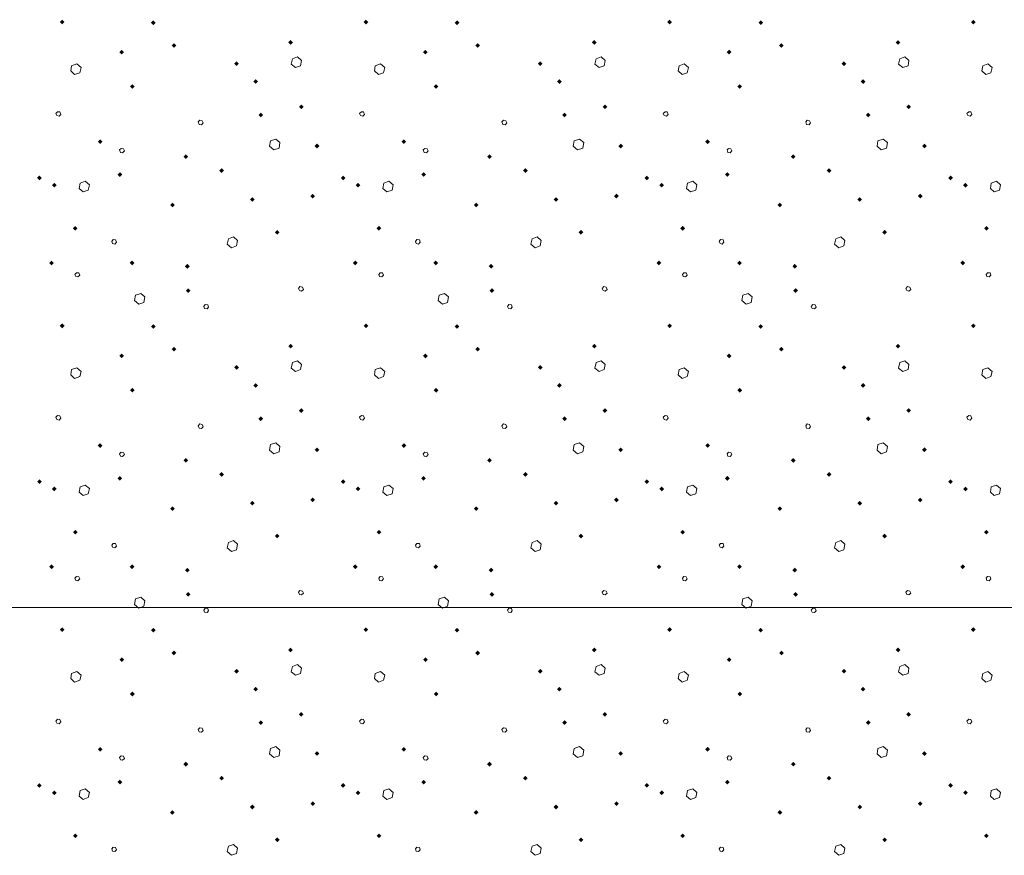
# Model space of a CAD drawing. Header units: millimetres. Extents: x 0 to 42000, y 0 to 29700.
# Tile 11 of 18: x 26022 to 28724, y 20723 to 23016. Entities that reach past the tile are written whole.
import ezdxf

# ---------------------------------------------------------------- set-up
doc = ezdxf.new("R2010")
doc.units = ezdxf.units.MM
doc.layers.add('Standard', color=7, linetype='Continuous', lineweight=25)
doc.layers.add('Стена_ кирп кладка силик нес', color=8, linetype='Continuous', lineweight=70)

msp = doc.modelspace()

# ---------------------------------------------------------------- hatches: boundary and pattern name
at = {"layer": 'Стена_ кирп кладка силик нес', "linetype": 'Continuous', "lineweight": 13, "transparency": 33554687}
for points in [[(26132.5, 23009.3), (26139, 23015.8), (26145.5, 23009.3), (26139, 23002.8)], [(26382.5, 23007.6), (26389, 23014.1), (26395.5, 23007.6), (26389, 23001.1)], [(26965.9, 23009.3), (26972.4, 23015.8), (26978.9, 23009.3), (26972.4, 23002.8)], [(27215.9, 23007.6), (27222.4, 23014.1), (27228.9, 23007.6), (27222.4, 23001.1)], [(27799.2, 23009.3), (27805.7, 23015.8), (27812.2, 23009.3), (27805.7, 23002.8)], [(28049.2, 23007.6), (28055.7, 23014.1), (28062.2, 23007.6), (28055.7, 23001.1)], [(28632.5, 23009.3), (28639, 23015.8), (28645.5, 23009.3), (28639, 23002.8)], [(26439.2, 22945.1), (26445.7, 22951.6), (26452.2, 22945.1), (26445.7, 22938.6)], [(26759.2, 22953.5), (26765.7, 22960), (26772.2, 22953.5), (26765.7, 22947)], [(27272.5, 22945.1), (27279, 22951.6), (27285.5, 22945.1), (27279, 22938.6)], [(27592.5, 22953.5), (27599, 22960), (27605.5, 22953.5), (27599, 22947)], [(28105.9, 22945.1), (28112.4, 22951.6), (28118.9, 22945.1), (28112.4, 22938.6)], [(28425.9, 22953.5), (28432.4, 22960), (28438.9, 22953.5), (28432.4, 22947)], [(26295.9, 22926.8), (26302.4, 22933.3), (26308.9, 22926.8), (26302.4, 22920.3)], [(27129.2, 22926.8), (27135.7, 22933.3), (27142.2, 22926.8), (27135.7, 22920.3)], [(27962.5, 22926.8), (27969, 22933.3), (27975.5, 22926.8), (27969, 22920.3)], [(26610.9, 22895.1), (26617.4, 22901.6), (26623.9, 22895.1), (26617.4, 22888.6)], [(27444.2, 22895.1), (27450.7, 22901.6), (27457.2, 22895.1), (27450.7, 22888.6)], [(28277.5, 22895.1), (28284, 22901.6), (28290.5, 22895.1), (28284, 22888.6)], [(26325, 22832.6), (26331.5, 22839.1), (26338, 22832.6), (26331.5, 22826.1)], [(26663.4, 22846), (26669.9, 22852.5), (26676.4, 22846), (26669.9, 22839.5)], [(27158.4, 22832.6), (27164.9, 22839.1), (27171.4, 22832.6), (27164.9, 22826.1)], [(27496.7, 22846), (27503.2, 22852.5), (27509.7, 22846), (27503.2, 22839.5)], [(27991.7, 22832.6), (27998.2, 22839.1), (28004.7, 22832.6), (27998.2, 22826.1)], [(28330, 22846), (28336.5, 22852.5), (28343, 22846), (28336.5, 22839.5)], [(26788.4, 22776.8), (26794.9, 22783.3), (26801.4, 22776.8), (26794.9, 22770.3)], [(27621.7, 22776.8), (27628.2, 22783.3), (27634.7, 22776.8), (27628.2, 22770.3)], [(28455, 22776.8), (28461.5, 22783.3), (28468, 22776.8), (28461.5, 22770.3)], [(26677.5, 22754.3), (26684, 22760.8), (26690.5, 22754.3), (26684, 22747.8)], [(27510.9, 22754.3), (27517.4, 22760.8), (27523.9, 22754.3), (27517.4, 22747.8)], [(28344.2, 22754.3), (28350.7, 22760.8), (28357.2, 22754.3), (28350.7, 22747.8)], [(26236.7, 22681), (26243.2, 22687.5), (26249.7, 22681), (26243.2, 22674.5)], [(26831.7, 22669.3), (26838.2, 22675.8), (26844.7, 22669.3), (26838.2, 22662.8)], [(27070, 22681), (27076.5, 22687.5), (27083, 22681), (27076.5, 22674.5)], [(27665, 22669.3), (27671.5, 22675.8), (27678, 22669.3), (27671.5, 22662.8)], [(27903.4, 22681), (27909.9, 22687.5), (27916.4, 22681), (27909.9, 22674.5)], [(28498.4, 22669.3), (28504.9, 22675.8), (28511.4, 22669.3), (28504.9, 22662.8)], [(26471.7, 22640.1), (26478.2, 22646.6), (26484.7, 22640.1), (26478.2, 22633.6)], [(27305, 22640.1), (27311.5, 22646.6), (27318, 22640.1), (27311.5, 22633.6)], [(28138.4, 22640.1), (28144.9, 22646.6), (28151.4, 22640.1), (28144.9, 22633.6)], [(26070, 22581.8), (26076.5, 22588.3), (26083, 22581.8), (26076.5, 22575.3)], [(26290.9, 22591), (26297.4, 22597.5), (26303.9, 22591), (26297.4, 22584.5)], [(26570, 22601.8), (26576.5, 22608.3), (26583, 22601.8), (26576.5, 22595.3)], [(26903.4, 22581.8), (26909.9, 22588.3), (26916.4, 22581.8), (26909.9, 22575.3)], [(27124.2, 22591), (27130.7, 22597.5), (27137.2, 22591), (27130.7, 22584.5)], [(27403.4, 22601.8), (27409.9, 22608.3), (27416.4, 22601.8), (27409.9, 22595.3)], [(27736.7, 22581.8), (27743.2, 22588.3), (27749.7, 22581.8), (27743.2, 22575.3)], [(27957.5, 22591), (27964, 22597.5), (27970.5, 22591), (27964, 22584.5)], [(28236.7, 22601.8), (28243.2, 22608.3), (28249.7, 22601.8), (28243.2, 22595.3)], [(28570, 22581.8), (28576.5, 22588.3), (28583, 22581.8), (28576.5, 22575.3)], [(26110.9, 22561.8), (26117.4, 22568.3), (26123.9, 22561.8), (26117.4, 22555.3)], [(26944.2, 22561.8), (26950.7, 22568.3), (26957.2, 22561.8), (26950.7, 22555.3)], [(27777.5, 22561.8), (27784, 22568.3), (27790.5, 22561.8), (27784, 22555.3)], [(28610.9, 22561.8), (28617.4, 22568.3), (28623.9, 22561.8), (28617.4, 22555.3)], [(26820, 22531.8), (26826.5, 22538.3), (26833, 22531.8), (26826.5, 22525.3)], [(27653.4, 22531.8), (27659.9, 22538.3), (27666.4, 22531.8), (27659.9, 22525.3)], [(28486.7, 22531.8), (28493.2, 22538.3), (28499.7, 22531.8), (28493.2, 22525.3)], [(26435, 22507.6), (26441.5, 22514.1), (26448, 22507.6), (26441.5, 22501.1)], [(26654.2, 22522.6), (26660.7, 22529.1), (26667.2, 22522.6), (26660.7, 22516.1)], [(27268.4, 22507.6), (27274.9, 22514.1), (27281.4, 22507.6), (27274.9, 22501.1)], [(27487.5, 22522.6), (27494, 22529.1), (27500.5, 22522.6), (27494, 22516.1)], [(28101.7, 22507.6), (28108.2, 22514.1), (28114.7, 22507.6), (28108.2, 22501.1)], [(28320.9, 22522.6), (28327.4, 22529.1), (28333.9, 22522.6), (28327.4, 22516.1)], [(26168.4, 22443.5), (26174.9, 22450), (26181.4, 22443.5), (26174.9, 22437)], [(26722.5, 22432.6), (26729, 22439.1), (26735.5, 22432.6), (26729, 22426.1)], [(27001.7, 22443.5), (27008.2, 22450), (27014.7, 22443.5), (27008.2, 22437)], [(27555.9, 22432.6), (27562.4, 22439.1), (27568.9, 22432.6), (27562.4, 22426.1)], [(27835, 22443.5), (27841.5, 22450), (27848, 22443.5), (27841.5, 22437)], [(28389.2, 22432.6), (28395.7, 22439.1), (28402.2, 22432.6), (28395.7, 22426.1)], [(28668.4, 22443.5), (28674.9, 22450), (28681.4, 22443.5), (28674.9, 22437)], [(26103.4, 22348.5), (26109.9, 22355), (26116.4, 22348.5), (26109.9, 22342)], [(26324.2, 22348.5), (26330.7, 22355), (26337.2, 22348.5), (26330.7, 22342)], [(26475.9, 22339.3), (26482.4, 22345.8), (26488.9, 22339.3), (26482.4, 22332.8)], [(26936.7, 22348.5), (26943.2, 22355), (26949.7, 22348.5), (26943.2, 22342)], [(27157.5, 22348.5), (27164, 22355), (27170.5, 22348.5), (27164, 22342)], [(27309.2, 22339.3), (27315.7, 22345.8), (27322.2, 22339.3), (27315.7, 22332.8)], [(27770, 22348.5), (27776.5, 22355), (27783, 22348.5), (27776.5, 22342)], [(27990.9, 22348.5), (27997.4, 22355), (28003.9, 22348.5), (27997.4, 22342)], [(28142.5, 22339.3), (28149, 22345.8), (28155.5, 22339.3), (28149, 22332.8)], [(28603.4, 22348.5), (28609.9, 22355), (28616.4, 22348.5), (28609.9, 22342)], [(26478.4, 22272.6), (26484.9, 22279.1), (26491.4, 22272.6), (26484.9, 22266.1)], [(27311.7, 22272.6), (27318.2, 22279.1), (27324.7, 22272.6), (27318.2, 22266.1)], [(28145, 22272.6), (28151.5, 22279.1), (28158, 22272.6), (28151.5, 22266.1)], [(26132.5, 22176), (26139, 22182.5), (26145.5, 22176), (26139, 22169.5)], [(26382.5, 22174.3), (26389, 22180.8), (26395.5, 22174.3), (26389, 22167.8)], [(26965.9, 22176), (26972.4, 22182.5), (26978.9, 22176), (26972.4, 22169.5)], [(27215.9, 22174.3), (27222.4, 22180.8), (27228.9, 22174.3), (27222.4, 22167.8)], [(27799.2, 22176), (27805.7, 22182.5), (27812.2, 22176), (27805.7, 22169.5)], [(28049.2, 22174.3), (28055.7, 22180.8), (28062.2, 22174.3), (28055.7, 22167.8)], [(28632.5, 22176), (28639, 22182.5), (28645.5, 22176), (28639, 22169.5)], [(26759.2, 22120.1), (26765.7, 22126.6), (26772.2, 22120.1), (26765.7, 22113.6)], [(27592.5, 22120.1), (27599, 22126.6), (27605.5, 22120.1), (27599, 22113.6)], [(28425.9, 22120.1), (28432.4, 22126.6), (28438.9, 22120.1), (28432.4, 22113.6)], [(26295.9, 22093.5), (26302.4, 22100), (26308.9, 22093.5), (26302.4, 22087)], [(26439.2, 22111.8), (26445.7, 22118.3), (26452.2, 22111.8), (26445.7, 22105.3)], [(27129.2, 22093.5), (27135.7, 22100), (27142.2, 22093.5), (27135.7, 22087)], [(27272.5, 22111.8), (27279, 22118.3), (27285.5, 22111.8), (27279, 22105.3)], [(27962.5, 22093.5), (27969, 22100), (27975.5, 22093.5), (27969, 22087)], [(28105.9, 22111.8), (28112.4, 22118.3), (28118.9, 22111.8), (28112.4, 22105.3)], [(26610.9, 22061.8), (26617.4, 22068.3), (26623.9, 22061.8), (26617.4, 22055.3)], [(27444.2, 22061.8), (27450.7, 22068.3), (27457.2, 22061.8), (27450.7, 22055.3)], [(28277.5, 22061.8), (28284, 22068.3), (28290.5, 22061.8), (28284, 22055.3)], [(26663.4, 22012.6), (26669.9, 22019.1), (26676.4, 22012.6), (26669.9, 22006.1)], [(27496.7, 22012.6), (27503.2, 22019.1), (27509.7, 22012.6), (27503.2, 22006.1)], [(28330, 22012.6), (28336.5, 22019.1), (28343, 22012.6), (28336.5, 22006.1)], [(26325, 21999.3), (26331.5, 22005.8), (26338, 21999.3), (26331.5, 21992.8)], [(27158.4, 21999.3), (27164.9, 22005.8), (27171.4, 21999.3), (27164.9, 21992.8)], [(27991.7, 21999.3), (27998.2, 22005.8), (28004.7, 21999.3), (27998.2, 21992.8)], [(26788.4, 21943.5), (26794.9, 21950), (26801.4, 21943.5), (26794.9, 21937)], [(27621.7, 21943.5), (27628.2, 21950), (27634.7, 21943.5), (27628.2, 21937)], [(28455, 21943.5), (28461.5, 21950), (28468, 21943.5), (28461.5, 21937)], [(26677.5, 21921), (26684, 21927.5), (26690.5, 21921), (26684, 21914.5)], [(27510.9, 21921), (27517.4, 21927.5), (27523.9, 21921), (27517.4, 21914.5)], [(28344.2, 21921), (28350.7, 21927.5), (28357.2, 21921), (28350.7, 21914.5)], [(26236.7, 21847.6), (26243.2, 21854.1), (26249.7, 21847.6), (26243.2, 21841.1)], [(26831.7, 21836), (26838.2, 21842.5), (26844.7, 21836), (26838.2, 21829.5)], [(27070, 21847.6), (27076.5, 21854.1), (27083, 21847.6), (27076.5, 21841.1)], [(27665, 21836), (27671.5, 21842.5), (27678, 21836), (27671.5, 21829.5)], [(27903.4, 21847.6), (27909.9, 21854.1), (27916.4, 21847.6), (27909.9, 21841.1)], [(28498.4, 21836), (28504.9, 21842.5), (28511.4, 21836), (28504.9, 21829.5)], [(26471.7, 21806.8), (26478.2, 21813.3), (26484.7, 21806.8), (26478.2, 21800.3)], [(27305, 21806.8), (27311.5, 21813.3), (27318, 21806.8), (27311.5, 21800.3)], [(28138.4, 21806.8), (28144.9, 21813.3), (28151.4, 21806.8), (28144.9, 21800.3)], [(26570, 21768.5), (26576.5, 21775), (26583, 21768.5), (26576.5, 21762)], [(27403.4, 21768.5), (27409.9, 21775), (27416.4, 21768.5), (27409.9, 21762)], [(28236.7, 21768.5), (28243.2, 21775), (28249.7, 21768.5), (28243.2, 21762)], [(26070, 21748.5), (26076.5, 21755), (26083, 21748.5), (26076.5, 21742)], [(26290.9, 21757.6), (26297.4, 21764.1), (26303.9, 21757.6), (26297.4, 21751.1)], [(26903.4, 21748.5), (26909.9, 21755), (26916.4, 21748.5), (26909.9, 21742)], [(27124.2, 21757.6), (27130.7, 21764.1), (27137.2, 21757.6), (27130.7, 21751.1)], [(27736.7, 21748.5), (27743.2, 21755), (27749.7, 21748.5), (27743.2, 21742)], [(27957.5, 21757.6), (27964, 21764.1), (27970.5, 21757.6), (27964, 21751.1)], [(28570, 21748.5), (28576.5, 21755), (28583, 21748.5), (28576.5, 21742)], [(26110.9, 21728.5), (26117.4, 21735), (26123.9, 21728.5), (26117.4, 21722)], [(26944.2, 21728.5), (26950.7, 21735), (26957.2, 21728.5), (26950.7, 21722)], [(27777.5, 21728.5), (27784, 21735), (27790.5, 21728.5), (27784, 21722)], [(28610.9, 21728.5), (28617.4, 21735), (28623.9, 21728.5), (28617.4, 21722)], [(26654.2, 21689.3), (26660.7, 21695.8), (26667.2, 21689.3), (26660.7, 21682.8)], [(26820, 21698.5), (26826.5, 21705), (26833, 21698.5), (26826.5, 21692)], [(27487.5, 21689.3), (27494, 21695.8), (27500.5, 21689.3), (27494, 21682.8)], [(27653.4, 21698.5), (27659.9, 21705), (27666.4, 21698.5), (27659.9, 21692)], [(28320.9, 21689.3), (28327.4, 21695.8), (28333.9, 21689.3), (28327.4, 21682.8)], [(28486.7, 21698.5), (28493.2, 21705), (28499.7, 21698.5), (28493.2, 21692)], [(26435, 21674.3), (26441.5, 21680.8), (26448, 21674.3), (26441.5, 21667.8)], [(27268.4, 21674.3), (27274.9, 21680.8), (27281.4, 21674.3), (27274.9, 21667.8)], [(28101.7, 21674.3), (28108.2, 21680.8), (28114.7, 21674.3), (28108.2, 21667.8)], [(26168.4, 21610.1), (26174.9, 21616.6), (26181.4, 21610.1), (26174.9, 21603.6)], [(27001.7, 21610.1), (27008.2, 21616.6), (27014.7, 21610.1), (27008.2, 21603.6)], [(27835, 21610.1), (27841.5, 21616.6), (27848, 21610.1), (27841.5, 21603.6)], [(28668.4, 21610.1), (28674.9, 21616.6), (28681.4, 21610.1), (28674.9, 21603.6)], [(26722.5, 21599.3), (26729, 21605.8), (26735.5, 21599.3), (26729, 21592.8)], [(27555.9, 21599.3), (27562.4, 21605.8), (27568.9, 21599.3), (27562.4, 21592.8)], [(28389.2, 21599.3), (28395.7, 21605.8), (28402.2, 21599.3), (28395.7, 21592.8)], [(26103.4, 21515.1), (26109.9, 21521.6), (26116.4, 21515.1), (26109.9, 21508.6)], [(26324.2, 21515.1), (26330.7, 21521.6), (26337.2, 21515.1), (26330.7, 21508.6)], [(26475.9, 21506), (26482.4, 21512.5), (26488.9, 21506), (26482.4, 21499.5)], [(26936.7, 21515.1), (26943.2, 21521.6), (26949.7, 21515.1), (26943.2, 21508.6)], [(27157.5, 21515.1), (27164, 21521.6), (27170.5, 21515.1), (27164, 21508.6)], [(27309.2, 21506), (27315.7, 21512.5), (27322.2, 21506), (27315.7, 21499.5)], [(27770, 21515.1), (27776.5, 21521.6), (27783, 21515.1), (27776.5, 21508.6)], [(27990.9, 21515.1), (27997.4, 21521.6), (28003.9, 21515.1), (27997.4, 21508.6)], [(28142.5, 21506), (28149, 21512.5), (28155.5, 21506), (28149, 21499.5)], [(28603.4, 21515.1), (28609.9, 21521.6), (28616.4, 21515.1), (28609.9, 21508.6)], [(26478.4, 21439.3), (26484.9, 21445.8), (26491.4, 21439.3), (26484.9, 21432.8)], [(27311.7, 21439.3), (27318.2, 21445.8), (27324.7, 21439.3), (27318.2, 21432.8)], [(28145, 21439.3), (28151.5, 21445.8), (28158, 21439.3), (28151.5, 21432.8)], [(26132.5, 21342.6), (26139, 21349.1), (26145.5, 21342.6), (26139, 21336.1)], [(26382.5, 21341), (26389, 21347.5), (26395.5, 21341), (26389, 21334.5)], [(26965.9, 21342.6), (26972.4, 21349.1), (26978.9, 21342.6), (26972.4, 21336.1)], [(27215.9, 21341), (27222.4, 21347.5), (27228.9, 21341), (27222.4, 21334.5)], [(27799.2, 21342.6), (27805.7, 21349.1), (27812.2, 21342.6), (27805.7, 21336.1)], [(28049.2, 21341), (28055.7, 21347.5), (28062.2, 21341), (28055.7, 21334.5)], [(28632.5, 21342.6), (28639, 21349.1), (28645.5, 21342.6), (28639, 21336.1)], [(26759.2, 21286.8), (26765.7, 21293.3), (26772.2, 21286.8), (26765.7, 21280.3)], [(27592.5, 21286.8), (27599, 21293.3), (27605.5, 21286.8), (27599, 21280.3)], [(28425.9, 21286.8), (28432.4, 21293.3), (28438.9, 21286.8), (28432.4, 21280.3)], [(26295.9, 21260.1), (26302.4, 21266.6), (26308.9, 21260.1), (26302.4, 21253.6)], [(26439.2, 21278.5), (26445.7, 21285), (26452.2, 21278.5), (26445.7, 21272)], [(27129.2, 21260.1), (27135.7, 21266.6), (27142.2, 21260.1), (27135.7, 21253.6)], [(27272.5, 21278.5), (27279, 21285), (27285.5, 21278.5), (27279, 21272)], [(27962.5, 21260.1), (27969, 21266.6), (27975.5, 21260.1), (27969, 21253.6)], [(28105.9, 21278.5), (28112.4, 21285), (28118.9, 21278.5), (28112.4, 21272)], [(26610.9, 21228.5), (26617.4, 21235), (26623.9, 21228.5), (26617.4, 21222)], [(27444.2, 21228.5), (27450.7, 21235), (27457.2, 21228.5), (27450.7, 21222)], [(28277.5, 21228.5), (28284, 21235), (28290.5, 21228.5), (28284, 21222)], [(26663.4, 21179.3), (26669.9, 21185.8), (26676.4, 21179.3), (26669.9, 21172.8)], [(27496.7, 21179.3), (27503.2, 21185.8), (27509.7, 21179.3), (27503.2, 21172.8)], [(28330, 21179.3), (28336.5, 21185.8), (28343, 21179.3), (28336.5, 21172.8)], [(26325, 21166), (26331.5, 21172.5), (26338, 21166), (26331.5, 21159.5)], [(27158.4, 21166), (27164.9, 21172.5), (27171.4, 21166), (27164.9, 21159.5)], [(27991.7, 21166), (27998.2, 21172.5), (28004.7, 21166), (27998.2, 21159.5)], [(26788.4, 21110.1), (26794.9, 21116.6), (26801.4, 21110.1), (26794.9, 21103.6)], [(27621.7, 21110.1), (27628.2, 21116.6), (27634.7, 21110.1), (27628.2, 21103.6)], [(28455, 21110.1), (28461.5, 21116.6), (28468, 21110.1), (28461.5, 21103.6)], [(26677.5, 21087.6), (26684, 21094.1), (26690.5, 21087.6), (26684, 21081.1)], [(27510.9, 21087.6), (27517.4, 21094.1), (27523.9, 21087.6), (27517.4, 21081.1)], [(28344.2, 21087.6), (28350.7, 21094.1), (28357.2, 21087.6), (28350.7, 21081.1)], [(26236.7, 21014.3), (26243.2, 21020.8), (26249.7, 21014.3), (26243.2, 21007.8)], [(27070, 21014.3), (27076.5, 21020.8), (27083, 21014.3), (27076.5, 21007.8)], [(27903.4, 21014.3), (27909.9, 21020.8), (27916.4, 21014.3), (27909.9, 21007.8)], [(26831.7, 21002.6), (26838.2, 21009.1), (26844.7, 21002.6), (26838.2, 20996.1)], [(27665, 21002.6), (27671.5, 21009.1), (27678, 21002.6), (27671.5, 20996.1)], [(28498.4, 21002.6), (28504.9, 21009.1), (28511.4, 21002.6), (28504.9, 20996.1)], [(26471.7, 20973.5), (26478.2, 20980), (26484.7, 20973.5), (26478.2, 20967)], [(27305, 20973.5), (27311.5, 20980), (27318, 20973.5), (27311.5, 20967)], [(28138.4, 20973.5), (28144.9, 20980), (28151.4, 20973.5), (28144.9, 20967)], [(26570, 20935.1), (26576.5, 20941.6), (26583, 20935.1), (26576.5, 20928.6)], [(27403.4, 20935.1), (27409.9, 20941.6), (27416.4, 20935.1), (27409.9, 20928.6)], [(28236.7, 20935.1), (28243.2, 20941.6), (28249.7, 20935.1), (28243.2, 20928.6)], [(26070, 20915.1), (26076.5, 20921.6), (26083, 20915.1), (26076.5, 20908.6)], [(26290.9, 20924.3), (26297.4, 20930.8), (26303.9, 20924.3), (26297.4, 20917.8)], [(26903.4, 20915.1), (26909.9, 20921.6), (26916.4, 20915.1), (26909.9, 20908.6)], [(27124.2, 20924.3), (27130.7, 20930.8), (27137.2, 20924.3), (27130.7, 20917.8)], [(27736.7, 20915.1), (27743.2, 20921.6), (27749.7, 20915.1), (27743.2, 20908.6)], [(27957.5, 20924.3), (27964, 20930.8), (27970.5, 20924.3), (27964, 20917.8)], [(28570, 20915.1), (28576.5, 20921.6), (28583, 20915.1), (28576.5, 20908.6)], [(26110.9, 20895.1), (26117.4, 20901.6), (26123.9, 20895.1), (26117.4, 20888.6)], [(26944.2, 20895.1), (26950.7, 20901.6), (26957.2, 20895.1), (26950.7, 20888.6)], [(27777.5, 20895.1), (27784, 20901.6), (27790.5, 20895.1), (27784, 20888.6)], [(28610.9, 20895.1), (28617.4, 20901.6), (28623.9, 20895.1), (28617.4, 20888.6)], [(26654.2, 20856), (26660.7, 20862.5), (26667.2, 20856), (26660.7, 20849.5)], [(26820, 20865.1), (26826.5, 20871.6), (26833, 20865.1), (26826.5, 20858.6)], [(27487.5, 20856), (27494, 20862.5), (27500.5, 20856), (27494, 20849.5)], [(27653.4, 20865.1), (27659.9, 20871.6), (27666.4, 20865.1), (27659.9, 20858.6)], [(28320.9, 20856), (28327.4, 20862.5), (28333.9, 20856), (28327.4, 20849.5)], [(28486.7, 20865.1), (28493.2, 20871.6), (28499.7, 20865.1), (28493.2, 20858.6)], [(26435, 20841), (26441.5, 20847.5), (26448, 20841), (26441.5, 20834.5)], [(27268.4, 20841), (27274.9, 20847.5), (27281.4, 20841), (27274.9, 20834.5)], [(28101.7, 20841), (28108.2, 20847.5), (28114.7, 20841), (28108.2, 20834.5)], [(26168.4, 20776.8), (26174.9, 20783.3), (26181.4, 20776.8), (26174.9, 20770.3)], [(27001.7, 20776.8), (27008.2, 20783.3), (27014.7, 20776.8), (27008.2, 20770.3)], [(27835, 20776.8), (27841.5, 20783.3), (27848, 20776.8), (27841.5, 20770.3)], [(28668.4, 20776.8), (28674.9, 20783.3), (28681.4, 20776.8), (28674.9, 20770.3)], [(26722.5, 20766), (26729, 20772.5), (26735.5, 20766), (26729, 20759.5)], [(27555.9, 20766), (27562.4, 20772.5), (27568.9, 20766), (27562.4, 20759.5)], [(28389.2, 20766), (28395.7, 20772.5), (28402.2, 20766), (28395.7, 20759.5)]]:
    msp.add_hatch(color=7, dxfattribs=at).paths.add_polyline_path(points, flags=16)

# ---------------------------------------------------------------- linework, layer by layer
at = {"layer": 'Standard', "color": 7, "linetype": 'Continuous', "lineweight": 13, "transparency": 33554687}
msp.add_line((30395, 21403.4), (25812.7, 21403.4), dxfattribs=at)
at = {"layer": 'Стена_ кирп кладка силик нес', "color": 253, "linetype": 'Continuous', "lineweight": 13, "true_color": 0xababab, "transparency": 33554687}
for points in [[(26795.7, 22903.5), (26784.9, 22913.5), (26770.7, 22908.5), (26767.4, 22893.5), (26779, 22884.3), (26793.2, 22889.3), (26795.7, 22903.5)], [(27629, 22903.5), (27618.2, 22913.5), (27604, 22908.5), (27600.7, 22893.5), (27612.4, 22884.3), (27626.5, 22889.3), (27629, 22903.5)], [(28462.4, 22903.5), (28451.5, 22913.5), (28437.4, 22908.5), (28434, 22893.5), (28445.7, 22884.3), (28459.9, 22889.3), (28462.4, 22903.5)], [(26190.7, 22884.3), (26179, 22894.3), (26164.9, 22889.3), (26162.4, 22875.1), (26173.2, 22865.1), (26187.4, 22870.1), (26190.7, 22884.3)], [(27024, 22884.3), (27012.4, 22894.3), (26998.2, 22889.3), (26995.7, 22875.1), (27006.5, 22865.1), (27020.7, 22870.1), (27024, 22884.3)], [(27857.4, 22884.3), (27845.7, 22894.3), (27831.5, 22889.3), (27829, 22875.1), (27839.9, 22865.1), (27854, 22870.1), (27857.4, 22884.3)], [(28690.7, 22884.3), (28679, 22894.3), (28664.9, 22889.3), (28662.4, 22875.1), (28673.2, 22865.1), (28687.4, 22870.1), (28690.7, 22884.3)], [(26124, 22752.6), (26130.7, 22751), (26134.9, 22756), (26132.4, 22762.6), (26126.5, 22763.5), (26121.5, 22758.5), (26124, 22752.6)], [(26957.4, 22752.6), (26964, 22751), (26968.2, 22756), (26965.7, 22762.6), (26959.9, 22763.5), (26954.9, 22758.5), (26957.4, 22752.6)], [(27790.7, 22752.6), (27797.4, 22751), (27801.5, 22756), (27799, 22762.6), (27793.2, 22763.5), (27788.2, 22758.5), (27790.7, 22752.6)], [(28624, 22752.6), (28630.7, 22751), (28634.9, 22756), (28632.4, 22762.6), (28626.5, 22763.5), (28621.5, 22758.5), (28624, 22752.6)], [(26514.9, 22728.5), (26521.5, 22727.6), (26525.7, 22732.6), (26523.2, 22738.5), (26516.5, 22740.1), (26512.4, 22735.2), (26514.9, 22728.5)], [(27348.2, 22728.5), (27354.9, 22727.6), (27359, 22732.6), (27356.5, 22738.5), (27349.9, 22740.1), (27345.7, 22735.2), (27348.2, 22728.5)], [(28181.5, 22728.5), (28188.2, 22727.6), (28192.4, 22732.6), (28189.9, 22738.5), (28183.2, 22740.1), (28179, 22735.2), (28181.5, 22728.5)], [(26736.5, 22678.5), (26724.9, 22688.5), (26710.7, 22683.5), (26708.2, 22668.5), (26719.9, 22658.5), (26734, 22663.5), (26736.5, 22678.5)], [(27569.9, 22678.5), (27558.2, 22688.5), (27544, 22683.5), (27541.5, 22668.5), (27553.2, 22658.5), (27567.4, 22663.5), (27569.9, 22678.5)], [(28403.2, 22678.5), (28391.5, 22688.5), (28377.4, 22683.5), (28374.9, 22668.5), (28386.5, 22658.5), (28400.7, 22663.5), (28403.2, 22678.5)], [(26299, 22651.8), (26304.9, 22651), (26309.9, 22656), (26307.4, 22661.8), (26300.7, 22662.6), (26296.5, 22658.5), (26299, 22651.8)], [(27132.4, 22651.8), (27138.2, 22651), (27143.2, 22656), (27140.7, 22661.8), (27134, 22662.6), (27129.9, 22658.5), (27132.4, 22651.8)], [(27965.7, 22651.8), (27971.5, 22651), (27976.5, 22656), (27974, 22661.8), (27967.4, 22662.6), (27963.2, 22658.5), (27965.7, 22651.8)], [(26214, 22562.6), (26202.4, 22572.6), (26188.2, 22567.6), (26185.7, 22552.6), (26196.5, 22543.5), (26210.7, 22548.5), (26214, 22562.6)], [(27047.4, 22562.6), (27035.7, 22572.6), (27021.5, 22567.6), (27019, 22552.6), (27029.9, 22543.5), (27044, 22548.5), (27047.4, 22562.6)], [(27880.7, 22562.6), (27869, 22572.6), (27854.9, 22567.6), (27852.4, 22552.6), (27863.2, 22543.5), (27877.4, 22548.5), (27880.7, 22562.6)], [(28714, 22562.6), (28702.4, 22572.6), (28688.2, 22567.6), (28685.7, 22552.6), (28696.5, 22543.5), (28710.7, 22548.5), (28714, 22562.6)], [(26277.4, 22401.8), (26283.2, 22400.1), (26288.2, 22405.1), (26285.7, 22411.8), (26279, 22412.6), (26274.9, 22407.6), (26277.4, 22401.8)], [(26619.9, 22410.1), (26609, 22420.1), (26594.9, 22415.1), (26591.5, 22400.1), (26603.2, 22390.1), (26617.4, 22395.1), (26619.9, 22410.1)], [(27110.7, 22401.8), (27116.5, 22400.1), (27121.5, 22405.1), (27119, 22411.8), (27112.4, 22412.6), (27108.2, 22407.6), (27110.7, 22401.8)], [(27453.2, 22410.1), (27442.4, 22420.1), (27428.2, 22415.1), (27424.9, 22400.1), (27436.5, 22390.1), (27450.7, 22395.1), (27453.2, 22410.1)], [(27944, 22401.8), (27949.9, 22400.1), (27954.9, 22405.1), (27952.4, 22411.8), (27945.7, 22412.6), (27941.5, 22407.6), (27944, 22401.8)], [(28286.5, 22410.1), (28275.7, 22420.1), (28261.5, 22415.1), (28258.2, 22400.1), (28269.9, 22390.1), (28284, 22395.1), (28286.5, 22410.1)], [(26176.5, 22311), (26182.4, 22310.1), (26187.4, 22315.1), (26184.9, 22321), (26178.2, 22321.8), (26174, 22316.8), (26176.5, 22311)], [(27009.9, 22311), (27015.7, 22310.1), (27020.7, 22315.1), (27018.2, 22321), (27011.5, 22321.8), (27007.4, 22316.8), (27009.9, 22311)], [(27843.2, 22311), (27849, 22310.1), (27854, 22315.1), (27851.5, 22321), (27844.9, 22321.8), (27840.7, 22316.8), (27843.2, 22311)], [(28676.5, 22311), (28682.4, 22310.1), (28687.4, 22315.1), (28684.9, 22321), (28678.2, 22321.8), (28674, 22316.8), (28676.5, 22311)], [(26365.7, 22255.1), (26354.9, 22265.1), (26339.9, 22260.1), (26337.4, 22245.1), (26349, 22235.1), (26363.2, 22240.1), (26365.7, 22255.1)], [(26789.9, 22272.6), (26795.7, 22271), (26800.7, 22276), (26798.2, 22281.8), (26791.5, 22283.5), (26787.4, 22278.5), (26789.9, 22272.6)], [(27199, 22255.1), (27188.2, 22265.1), (27173.2, 22260.1), (27170.7, 22245.1), (27182.4, 22235.1), (27196.5, 22240.1), (27199, 22255.1)], [(27623.2, 22272.6), (27629, 22271), (27634, 22276), (27631.5, 22281.8), (27624.9, 22283.5), (27620.7, 22278.5), (27623.2, 22272.6)], [(28032.4, 22255.1), (28021.5, 22265.1), (28006.5, 22260.1), (28004, 22245.1), (28015.7, 22235.1), (28029.9, 22240.1), (28032.4, 22255.1)], [(28456.5, 22272.6), (28462.4, 22271), (28467.4, 22276), (28464.9, 22281.8), (28458.2, 22283.5), (28454, 22278.5), (28456.5, 22272.6)], [(26529.9, 22223.5), (26536.5, 22222.6), (26540.7, 22227.6), (26538.2, 22233.5), (26531.5, 22234.3), (26527.4, 22229.3), (26529.9, 22223.5)], [(27363.2, 22223.5), (27369.9, 22222.6), (27374, 22227.6), (27371.5, 22233.5), (27364.9, 22234.3), (27360.7, 22229.3), (27363.2, 22223.5)], [(28196.5, 22223.5), (28203.2, 22222.6), (28207.4, 22227.6), (28204.9, 22233.5), (28198.2, 22234.3), (28194, 22229.3), (28196.5, 22223.5)], [(26795.7, 22070.1), (26784.9, 22080.1), (26770.7, 22075.1), (26767.4, 22060.1), (26779, 22051), (26793.2, 22056), (26795.7, 22070.1)], [(27629, 22070.1), (27618.2, 22080.1), (27604, 22075.1), (27600.7, 22060.1), (27612.4, 22051), (27626.5, 22056), (27629, 22070.1)], [(28462.4, 22070.1), (28451.5, 22080.1), (28437.4, 22075.1), (28434, 22060.1), (28445.7, 22051), (28459.9, 22056), (28462.4, 22070.1)], [(26190.7, 22051), (26179, 22061), (26164.9, 22056), (26162.4, 22041.8), (26173.2, 22031.8), (26187.4, 22036.8), (26190.7, 22051)], [(27024, 22051), (27012.4, 22061), (26998.2, 22056), (26995.7, 22041.8), (27006.5, 22031.8), (27020.7, 22036.8), (27024, 22051)], [(27857.4, 22051), (27845.7, 22061), (27831.5, 22056), (27829, 22041.8), (27839.9, 22031.8), (27854, 22036.8), (27857.4, 22051)], [(28690.7, 22051), (28679, 22061), (28664.9, 22056), (28662.4, 22041.8), (28673.2, 22031.8), (28687.4, 22036.8), (28690.7, 22051)], [(26124, 21919.3), (26130.7, 21917.6), (26134.9, 21922.6), (26132.4, 21929.3), (26126.5, 21930.1), (26121.5, 21925.1), (26124, 21919.3)], [(26957.4, 21919.3), (26964, 21917.6), (26968.2, 21922.6), (26965.7, 21929.3), (26959.9, 21930.1), (26954.9, 21925.1), (26957.4, 21919.3)], [(27790.7, 21919.3), (27797.4, 21917.6), (27801.5, 21922.6), (27799, 21929.3), (27793.2, 21930.1), (27788.2, 21925.1), (27790.7, 21919.3)], [(28624, 21919.3), (28630.7, 21917.6), (28634.9, 21922.6), (28632.4, 21929.3), (28626.5, 21930.1), (28621.5, 21925.1), (28624, 21919.3)], [(26514.9, 21895.1), (26521.5, 21894.3), (26525.7, 21899.3), (26523.2, 21905.1), (26516.5, 21906.8), (26512.4, 21901.8), (26514.9, 21895.1)], [(27348.2, 21895.1), (27354.9, 21894.3), (27359, 21899.3), (27356.5, 21905.1), (27349.9, 21906.8), (27345.7, 21901.8), (27348.2, 21895.1)], [(28181.5, 21895.1), (28188.2, 21894.3), (28192.4, 21899.3), (28189.9, 21905.1), (28183.2, 21906.8), (28179, 21901.8), (28181.5, 21895.1)], [(26299, 21818.5), (26304.9, 21817.6), (26309.9, 21822.6), (26307.4, 21828.5), (26300.7, 21829.3), (26296.5, 21825.1), (26299, 21818.5)], [(26736.5, 21845.1), (26724.9, 21855.1), (26710.7, 21850.1), (26708.2, 21835.1), (26719.9, 21825.1), (26734, 21830.1), (26736.5, 21845.1)], [(27132.4, 21818.5), (27138.2, 21817.6), (27143.2, 21822.6), (27140.7, 21828.5), (27134, 21829.3), (27129.9, 21825.1), (27132.4, 21818.5)], [(27569.9, 21845.1), (27558.2, 21855.1), (27544, 21850.1), (27541.5, 21835.1), (27553.2, 21825.1), (27567.4, 21830.1), (27569.9, 21845.1)], [(27965.7, 21818.5), (27971.5, 21817.6), (27976.5, 21822.6), (27974, 21828.5), (27967.4, 21829.3), (27963.2, 21825.1), (27965.7, 21818.5)], [(28403.2, 21845.1), (28391.5, 21855.1), (28377.4, 21850.1), (28374.9, 21835.1), (28386.5, 21825.1), (28400.7, 21830.1), (28403.2, 21845.1)], [(26214, 21729.3), (26202.4, 21739.3), (26188.2, 21734.3), (26185.7, 21719.3), (26196.5, 21710.1), (26210.7, 21715.1), (26214, 21729.3)], [(27047.4, 21729.3), (27035.7, 21739.3), (27021.5, 21734.3), (27019, 21719.3), (27029.9, 21710.1), (27044, 21715.1), (27047.4, 21729.3)], [(27880.7, 21729.3), (27869, 21739.3), (27854.9, 21734.3), (27852.4, 21719.3), (27863.2, 21710.1), (27877.4, 21715.1), (27880.7, 21729.3)], [(28714, 21729.3), (28702.4, 21739.3), (28688.2, 21734.3), (28685.7, 21719.3), (28696.5, 21710.1), (28710.7, 21715.1), (28714, 21729.3)], [(26619.9, 21576.8), (26609, 21586.8), (26594.9, 21581.8), (26591.5, 21566.8), (26603.2, 21556.8), (26617.4, 21561.8), (26619.9, 21576.8)], [(27453.2, 21576.8), (27442.4, 21586.8), (27428.2, 21581.8), (27424.9, 21566.8), (27436.5, 21556.8), (27450.7, 21561.8), (27453.2, 21576.8)], [(28286.5, 21576.8), (28275.7, 21586.8), (28261.5, 21581.8), (28258.2, 21566.8), (28269.9, 21556.8), (28284, 21561.8), (28286.5, 21576.8)], [(26277.4, 21568.5), (26283.2, 21566.8), (26288.2, 21571.8), (26285.7, 21578.5), (26279, 21579.3), (26274.9, 21574.3), (26277.4, 21568.5)], [(27110.7, 21568.5), (27116.5, 21566.8), (27121.5, 21571.8), (27119, 21578.5), (27112.4, 21579.3), (27108.2, 21574.3), (27110.7, 21568.5)], [(27944, 21568.5), (27949.9, 21566.8), (27954.9, 21571.8), (27952.4, 21578.5), (27945.7, 21579.3), (27941.5, 21574.3), (27944, 21568.5)], [(26176.5, 21477.6), (26182.4, 21476.8), (26187.4, 21481.8), (26184.9, 21487.6), (26178.2, 21488.5), (26174, 21483.5), (26176.5, 21477.6)], [(27009.9, 21477.6), (27015.7, 21476.8), (27020.7, 21481.8), (27018.2, 21487.6), (27011.5, 21488.5), (27007.4, 21483.5), (27009.9, 21477.6)], [(27843.2, 21477.6), (27849, 21476.8), (27854, 21481.8), (27851.5, 21487.6), (27844.9, 21488.5), (27840.7, 21483.5), (27843.2, 21477.6)], [(28676.5, 21477.6), (28682.4, 21476.8), (28687.4, 21481.8), (28684.9, 21487.6), (28678.2, 21488.5), (28674, 21483.5), (28676.5, 21477.6)], [(26365.7, 21421.8), (26354.9, 21431.8), (26339.9, 21426.8), (26337.4, 21411.8), (26349, 21401.8), (26363.2, 21406.8), (26365.7, 21421.8)], [(26789.9, 21439.3), (26795.7, 21437.6), (26800.7, 21442.6), (26798.2, 21448.5), (26791.5, 21450.1), (26787.4, 21445.1), (26789.9, 21439.3)], [(27199, 21421.8), (27188.2, 21431.8), (27173.2, 21426.8), (27170.7, 21411.8), (27182.4, 21401.8), (27196.5, 21406.8), (27199, 21421.8)], [(27623.2, 21439.3), (27629, 21437.6), (27634, 21442.6), (27631.5, 21448.5), (27624.9, 21450.1), (27620.7, 21445.1), (27623.2, 21439.3)], [(28032.4, 21421.8), (28021.5, 21431.8), (28006.5, 21426.8), (28004, 21411.8), (28015.7, 21401.8), (28029.9, 21406.8), (28032.4, 21421.8)], [(28456.5, 21439.3), (28462.4, 21437.6), (28467.4, 21442.6), (28464.9, 21448.5), (28458.2, 21450.1), (28454, 21445.1), (28456.5, 21439.3)], [(26529.9, 21390.1), (26536.5, 21389.3), (26540.7, 21394.3), (26538.2, 21400.1), (26531.5, 21401), (26527.4, 21396), (26529.9, 21390.1)], [(27363.2, 21390.1), (27369.9, 21389.3), (27374, 21394.3), (27371.5, 21400.1), (27364.9, 21401), (27360.7, 21396), (27363.2, 21390.1)], [(28196.5, 21390.1), (28203.2, 21389.3), (28207.4, 21394.3), (28204.9, 21400.1), (28198.2, 21401), (28194, 21396), (28196.5, 21390.1)], [(26795.7, 21236.8), (26784.9, 21246.8), (26770.7, 21241.8), (26767.4, 21226.8), (26779, 21217.6), (26793.2, 21222.6), (26795.7, 21236.8)], [(27629, 21236.8), (27618.2, 21246.8), (27604, 21241.8), (27600.7, 21226.8), (27612.4, 21217.6), (27626.5, 21222.6), (27629, 21236.8)], [(28462.4, 21236.8), (28451.5, 21246.8), (28437.4, 21241.8), (28434, 21226.8), (28445.7, 21217.6), (28459.9, 21222.6), (28462.4, 21236.8)], [(26190.7, 21217.6), (26179, 21227.6), (26164.9, 21222.6), (26162.4, 21208.5), (26173.2, 21198.5), (26187.4, 21203.5), (26190.7, 21217.6)], [(27024, 21217.6), (27012.4, 21227.6), (26998.2, 21222.6), (26995.7, 21208.5), (27006.5, 21198.5), (27020.7, 21203.5), (27024, 21217.6)], [(27857.4, 21217.6), (27845.7, 21227.6), (27831.5, 21222.6), (27829, 21208.5), (27839.9, 21198.5), (27854, 21203.5), (27857.4, 21217.6)], [(28690.7, 21217.6), (28679, 21227.6), (28664.9, 21222.6), (28662.4, 21208.5), (28673.2, 21198.5), (28687.4, 21203.5), (28690.7, 21217.6)], [(26124, 21086), (26130.7, 21084.3), (26134.9, 21089.3), (26132.4, 21096), (26126.5, 21096.8), (26121.5, 21091.8), (26124, 21086)], [(26514.9, 21061.8), (26521.5, 21061), (26525.7, 21066), (26523.2, 21071.8), (26516.5, 21073.5), (26512.4, 21068.5), (26514.9, 21061.8)], [(26957.4, 21086), (26964, 21084.3), (26968.2, 21089.3), (26965.7, 21096), (26959.9, 21096.8), (26954.9, 21091.8), (26957.4, 21086)], [(27348.2, 21061.8), (27354.9, 21061), (27359, 21066), (27356.5, 21071.8), (27349.9, 21073.5), (27345.7, 21068.5), (27348.2, 21061.8)], [(27790.7, 21086), (27797.4, 21084.3), (27801.5, 21089.3), (27799, 21096), (27793.2, 21096.8), (27788.2, 21091.8), (27790.7, 21086)], [(28181.5, 21061.8), (28188.2, 21061), (28192.4, 21066), (28189.9, 21071.8), (28183.2, 21073.5), (28179, 21068.5), (28181.5, 21061.8)], [(28624, 21086), (28630.7, 21084.3), (28634.9, 21089.3), (28632.4, 21096), (28626.5, 21096.8), (28621.5, 21091.8), (28624, 21086)], [(26736.5, 21011.8), (26724.9, 21021.8), (26710.7, 21016.8), (26708.2, 21001.8), (26719.9, 20991.8), (26734, 20996.8), (26736.5, 21011.8)], [(27569.9, 21011.8), (27558.2, 21021.8), (27544, 21016.8), (27541.5, 21001.8), (27553.2, 20991.8), (27567.4, 20996.8), (27569.9, 21011.8)], [(28403.2, 21011.8), (28391.5, 21021.8), (28377.4, 21016.8), (28374.9, 21001.8), (28386.5, 20991.8), (28400.7, 20996.8), (28403.2, 21011.8)], [(26299, 20985.1), (26304.9, 20984.3), (26309.9, 20989.3), (26307.4, 20995.1), (26300.7, 20996), (26296.5, 20991.8), (26299, 20985.1)], [(27132.4, 20985.1), (27138.2, 20984.3), (27143.2, 20989.3), (27140.7, 20995.1), (27134, 20996), (27129.9, 20991.8), (27132.4, 20985.1)], [(27965.7, 20985.1), (27971.5, 20984.3), (27976.5, 20989.3), (27974, 20995.1), (27967.4, 20996), (27963.2, 20991.8), (27965.7, 20985.1)], [(26214, 20896), (26202.4, 20906), (26188.2, 20901), (26185.7, 20886), (26196.5, 20876.8), (26210.7, 20881.8), (26214, 20896)], [(27047.4, 20896), (27035.7, 20906), (27021.5, 20901), (27019, 20886), (27029.9, 20876.8), (27044, 20881.8), (27047.4, 20896)], [(27880.7, 20896), (27869, 20906), (27854.9, 20901), (27852.4, 20886), (27863.2, 20876.8), (27877.4, 20881.8), (27880.7, 20896)], [(28714, 20896), (28702.4, 20906), (28688.2, 20901), (28685.7, 20886), (28696.5, 20876.8), (28710.7, 20881.8), (28714, 20896)], [(26619.9, 20743.5), (26609, 20753.5), (26594.9, 20748.5), (26591.5, 20733.5), (26603.2, 20723.5), (26617.4, 20728.5), (26619.9, 20743.5)], [(27453.2, 20743.5), (27442.4, 20753.5), (27428.2, 20748.5), (27424.9, 20733.5), (27436.5, 20723.5), (27450.7, 20728.5), (27453.2, 20743.5)], [(28286.5, 20743.5), (28275.7, 20753.5), (28261.5, 20748.5), (28258.2, 20733.5), (28269.9, 20723.5), (28284, 20728.5), (28286.5, 20743.5)], [(26277.4, 20735.1), (26283.2, 20733.5), (26288.2, 20738.5), (26285.7, 20745.1), (26279, 20746), (26274.9, 20741), (26277.4, 20735.1)], [(27110.7, 20735.1), (27116.5, 20733.5), (27121.5, 20738.5), (27119, 20745.1), (27112.4, 20746), (27108.2, 20741), (27110.7, 20735.1)], [(27944, 20735.1), (27949.9, 20733.5), (27954.9, 20738.5), (27952.4, 20745.1), (27945.7, 20746), (27941.5, 20741), (27944, 20735.1)]]:
    msp.add_lwpolyline(points, dxfattribs=at)

doc.saveas('drawing.dxf')
